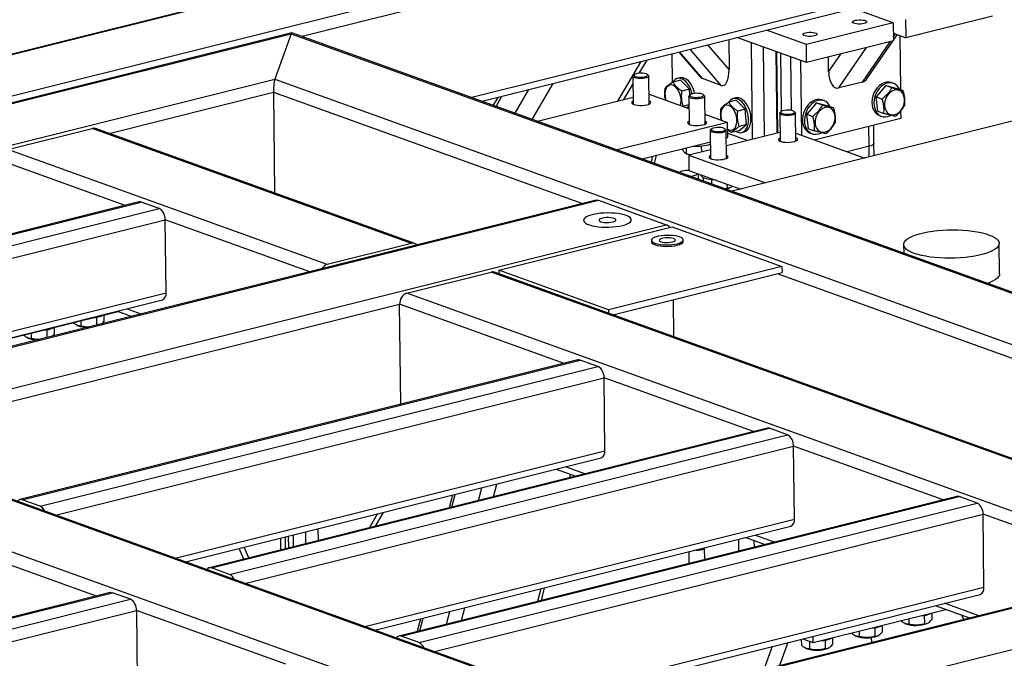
# Model space of a CAD drawing. Header units: millimetres. Extents: x 0 to 841, y 0 to 594.
# Tile 39 of 177: x 221 to 252, y 105 to 125. Entities that reach past the tile are written whole.
import ezdxf

# ---------------------------------------------------------------- set-up
doc = ezdxf.new("R2010")
doc.units = ezdxf.units.MM
doc.layers.add('TRAIT-FORT', color=4, linetype='Continuous', lineweight=25)

msp = doc.modelspace()

# ---------------------------------------------------------------- linework, layer by layer
at = {"layer": 'TRAIT-FORT', "color": 4, "linetype": 'Continuous', "lineweight": 25}
for p, q in [((242.504, 129.673), (184.771, 115.235)), ((242.348, 129.655), (184.788, 115.261)), ((247.284, 129.568), (184.253, 113.805)), ((247.709, 129.273), (230.078, 124.863)), ((268.462, 126.221), (243.59, 120.001)), ((247.746, 126.027), (235.414, 122.943)), ((235.734, 122.828), (247.484, 125.767)), ((248.652, 125.297), (247.403, 125.747)), ((248.652, 125.297), (245.925, 124.615)), ((248.652, 125.297), (248.658, 124.724)), ((249.041, 125.395), (249.048, 124.822)), ((251.775, 125.504), (249.048, 124.822)), ((245.925, 124.615), (244.676, 125.065)), ((229.757, 124.978), (140.452, 102.644)), ((140.608, 102.661), (229.74, 124.951)), ((229.74, 124.951), (229.222, 123.522)), ((229.74, 124.951), (298.936, 100.051)), ((299.125, 100.017), (229.761, 124.978)), ((243.486, 124.767), (243.497, 123.825)), ((245.931, 124.043), (243.741, 124.831)), ((248.658, 124.724), (245.931, 124.043)), ((247.684, 123.431), (248.553, 124.698)), ((247.848, 123.563), (248.643, 124.721)), ((248.655, 124.963), (249.048, 124.822)), ((248.657, 124.849), (248.719, 124.94)), ((248.658, 124.743), (248.779, 124.919)), ((248.858, 124.89), (248.878, 123.195)), ((241.915, 124.374), (242.575, 123.603)), ((242.657, 123.541), (241.939, 124.38)), ((243.253, 123.326), (242.279, 124.465)), ((243.497, 123.825), (242.831, 124.603)), ((244.189, 124.669), (244.224, 121.634)), ((244.614, 121.731), (244.582, 124.528)), ((245.003, 121.829), (244.974, 124.387)), ((244.99, 124.381), (245.019, 121.833)), ((245.931, 124.043), (245.925, 124.615)), ((246.943, 123.246), (247.813, 124.513)), ((240.006, 122.835), (240.731, 124.078)), ((240.675, 123.709), (240.918, 124.125)), ((241.697, 124.32), (241.707, 123.418)), ((245.115, 124.336), (245.136, 122.508)), ((245.429, 124.223), (245.448, 122.543)), ((245.742, 124.111), (245.769, 121.761)), ((246.625, 123.757), (246.62, 124.215)), ((246.625, 123.757), (247.006, 124.311)), ((145.389, 102.557), (229.222, 123.522)), ((229.222, 123.522), (294.156, 100.156)), ((240.477, 123.611), (240.487, 122.736)), ((240.522, 123.665), (240.489, 123.634)), ((240.964, 123.64), (240.931, 123.669)), ((240.987, 122.741), (240.977, 123.616)), ((241.965, 123.492), (241.731, 123.434)), ((241.953, 123.567), (241.875, 123.547)), ((241.965, 123.492), (242.25, 123.208)), ((243.253, 123.326), (242.657, 123.541)), ((236.771, 122.455), (237.203, 123.196)), ((237.311, 122.261), (237.967, 123.387)), ((240.193, 122.881), (240.48, 123.373)), ((242.25, 123.208), (242.017, 123.15)), ((242.267, 123.023), (242.25, 123.208)), ((247.684, 123.431), (246.943, 123.246)), ((248.422, 123.326), (248.121, 122.967)), ((248.422, 123.326), (248.61, 123.258)), ((248.422, 123.326), (248.777, 123.231)), ((248.661, 123.39), (248.599, 123.413)), ((248.777, 123.231), (248.965, 123.164)), ((224.015, 121.818), (229.18, 123.11)), ((229.18, 123.11), (229.216, 119.946)), ((229.18, 123.11), (238.889, 119.616)), ((236.227, 122.952), (236.082, 122.703)), ((236.176, 122.669), (236.36, 122.985)), ((237.475, 122.202), (240.484, 122.954)), ((240.983, 123.055), (242.236, 122.605)), ((242.232, 122.979), (242.242, 122.104)), ((242.277, 123.033), (242.244, 123.002)), ((242.719, 123.008), (242.686, 123.038)), ((242.742, 122.11), (242.732, 122.985)), ((243.72, 122.861), (243.486, 122.802)), ((243.708, 122.935), (243.63, 122.916)), ((243.72, 122.861), (244.005, 122.577)), ((246.48, 122.845), (246.417, 122.867)), ((248.121, 122.967), (248.309, 122.899)), ((248.173, 122.514), (248.121, 122.967)), ((242.235, 122.715), (242.06, 122.671)), ((242.168, 122.629), (242.236, 122.683)), ((244.005, 122.577), (243.772, 122.518)), ((244.049, 122.098), (244.005, 122.577)), ((245.574, 122.48), (245.541, 122.509)), ((246.241, 122.78), (245.939, 122.421)), ((246.241, 122.78), (246.429, 122.713)), ((246.241, 122.78), (246.595, 122.686)), ((246.595, 122.686), (246.783, 122.618)), ((248.173, 122.514), (248.361, 122.446)), ((248.886, 122.519), (248.888, 122.296)), ((242.738, 122.424), (243.452, 122.167)), ((245.087, 122.451), (245.097, 121.576)), ((245.132, 122.505), (245.099, 122.474)), ((245.597, 121.581), (245.587, 122.456)), ((245.939, 122.421), (246.127, 122.354)), ((245.992, 121.968), (245.939, 122.421)), ((246.171, 121.617), (248.888, 122.296)), ((248.226, 122.378), (248.289, 122.355)), ((220.84, 121.311), (223.489, 121.974)), ((233.518, 118.365), (223.489, 121.974)), ((233.622, 118.361), (223.594, 121.969)), ((243.452, 122.167), (239.982, 121.299)), ((242.906, 121.905), (242.916, 121.03)), ((242.951, 121.959), (242.918, 121.929)), ((243.393, 121.934), (243.359, 121.964)), ((243.416, 121.036), (243.406, 121.911)), ((243.457, 121.69), (243.452, 122.167)), ((243.806, 121.904), (243.573, 121.845)), ((243.806, 121.904), (244.049, 122.098)), ((244.049, 122.098), (243.815, 122.04)), ((245.992, 121.968), (246.18, 121.901)), ((247.899, 121.416), (247.892, 122.047)), ((248.048, 121.511), (248.042, 122.085)), ((243.408, 121.678), (243.457, 121.69)), ((245.094, 121.851), (243.411, 121.431)), ((243.456, 121.828), (244.088, 121.6)), ((243.896, 121.849), (243.974, 121.868)), ((245.594, 121.824), (247.761, 121.044)), ((246.045, 121.832), (246.107, 121.81)), ((230.868, 117.702), (220.84, 121.311)), ((240.767, 121.017), (242.909, 121.553)), ((242.028, 121.332), (242.028, 121.331)), ((242.151, 121.363), (242.153, 121.191)), ((242.913, 121.306), (242.228, 121.135)), ((242.623, 121.425), (242.626, 121.234)), ((247.899, 121.416), (247.207, 121.243)), ((247.903, 121.08), (247.899, 121.416)), ((248.053, 121.117), (248.048, 121.511)), ((224.521, 119.559), (220.609, 120.966)), ((241.056, 120.913), (241.105, 121.101)), ((241.151, 120.879), (241.216, 121.13)), ((242.126, 121.197), (242.163, 121.181)), ((242.228, 121.135), (242.233, 120.657)), ((242.228, 121.135), (244.645, 120.265)), ((242.233, 120.657), (243.865, 120.07)), ((242.533, 120.406), (242.532, 120.55)), ((242.56, 120.372), (242.533, 120.414)), ((242.622, 120.517), (242.622, 120.503)), ((242.682, 120.43), (242.683, 120.327)), ((242.939, 120.359), (242.941, 120.235)), ((243.433, 120.102), (243.359, 120.084)), ((243.431, 120.226), (243.433, 120.102)), ((243.516, 120.114), (243.535, 120.124)), ((239.323, 119.724), (155.957, 98.876)), ((156.027, 98.871), (239.393, 119.72)), ((224.956, 119.667), (207.425, 115.283)), ((207.495, 115.279), (225.025, 119.663)), ((208.059, 115.076), (225.589, 119.46)), ((225.589, 119.46), (225.025, 119.663)), ((239.393, 119.72), (241.524, 118.953)), ((208.539, 114.794), (225.78, 119.106)), ((225.806, 116.815), (225.78, 119.106)), ((230.319, 117.472), (225.78, 119.106)), ((158.158, 98.105), (241.524, 118.953)), ((236.258, 117.521), (241.712, 118.885)), ((241.712, 118.885), (245.159, 117.645)), ((233.518, 118.365), (230.868, 117.702)), ((241.055, 118.463), (241.055, 118.416)), ((242.055, 118.427), (242.055, 118.475)), ((248.982, 118.328), (248.985, 118.06)), ((251.993, 117.408), (251.982, 118.363)), ((245.159, 117.645), (239.705, 116.281)), ((245.159, 117.645), (245.161, 117.454)), ((233.375, 116.8), (236.024, 117.463)), ((259.842, 108.892), (236.024, 117.463)), ((259.947, 108.888), (236.129, 117.459)), ((239.705, 116.281), (236.258, 117.521)), ((236.258, 117.521), (236.259, 117.412)), ((239.841, 116.123), (245.161, 117.454)), ((245.006, 117.415), (265.214, 110.143)), ((212.306, 113.438), (225.806, 116.815)), ((257.193, 108.229), (233.375, 116.8)), ((212.625, 113.324), (225.691, 116.591)), ((215.903, 112.144), (233.145, 116.455)), ((233.181, 113.314), (233.145, 116.455)), ((238.31, 114.597), (233.145, 116.455)), ((241.738, 116.598), (241.751, 115.436)), ((220.129, 115.187), (224.3, 116.23)), ((223.619, 116.044), (223.622, 115.798)), ((223.852, 116.118), (223.854, 115.909)), ((224.278, 116.238), (224.731, 116.075)), ((225.02, 116.147), (224.567, 116.31)), ((239.705, 116.281), (239.707, 116.171)), ((222.294, 115.728), (222.296, 115.52)), ((223.008, 115.791), (223.025, 115.783)), ((223.129, 115.937), (223.131, 115.769)), ((221.449, 115.401), (221.467, 115.393)), ((221.571, 115.548), (221.573, 115.379)), ((222.06, 115.654), (222.063, 115.408)), ((238.745, 114.705), (221.214, 110.321)), ((221.283, 110.317), (238.814, 114.701)), ((221.848, 110.114), (239.378, 114.498)), ((239.378, 114.498), (238.814, 114.701)), ((222.328, 109.832), (239.569, 114.144)), ((239.596, 111.853), (239.569, 114.144)), ((244.265, 112.454), (239.569, 114.144)), ((239.195, 103.729), (215.377, 112.299)), ((244.699, 112.563), (227.168, 108.179)), ((227.238, 108.174), (244.768, 112.558)), ((227.802, 107.971), (245.332, 112.355)), ((245.332, 112.355), (244.768, 112.558)), ((239.3, 103.725), (215.482, 112.295)), ((228.282, 107.689), (245.524, 112.001)), ((245.55, 109.71), (245.524, 112.001)), ((250.219, 110.311), (245.524, 112.001)), ((226.095, 108.476), (239.596, 111.853)), ((236.546, 103.066), (212.728, 111.637)), ((226.414, 108.362), (239.48, 111.629)), ((238.067, 111.276), (238.677, 111.057)), ((238.966, 111.129), (238.356, 111.348)), ((238.493, 111.011), (238.519, 111.113)), ((238.604, 111.039), (238.615, 111.079)), ((236.096, 110.411), (236.199, 110.809)), ((234.805, 110.46), (234.702, 110.063)), ((234.786, 110.084), (234.888, 110.481)), ((235.628, 110.294), (235.731, 110.692)), ((265.648, 110.251), (182.282, 89.403)), ((182.351, 89.399), (265.718, 110.247)), ((221.848, 110.114), (221.283, 110.317)), ((250.653, 110.42), (233.123, 106.036)), ((233.192, 106.031), (250.723, 110.415)), ((233.757, 105.828), (251.287, 110.212)), ((251.287, 110.212), (250.723, 110.415)), ((232.202, 109.437), (232.455, 109.872)), ((232.389, 109.484), (232.642, 109.919)), ((234.237, 105.547), (251.478, 109.858)), ((251.504, 107.567), (251.478, 109.858)), ((256.644, 107.999), (251.478, 109.858)), ((232.049, 106.334), (245.55, 109.71)), ((184.482, 88.632), (267.848, 109.48)), ((229.799, 109.208), (229.803, 108.837)), ((230.188, 109.305), (230.193, 108.935)), ((230.578, 109.403), (230.582, 109.032)), ((232.368, 106.219), (245.435, 109.487)), ((244.92, 108.986), (244.31, 109.205)), ((223.618, 107.291), (218.922, 108.98)), ((229.413, 108.74), (229.409, 109.111)), ((229.563, 108.778), (229.559, 109.148)), ((229.662, 108.802), (229.658, 109.173)), ((243.788, 109.075), (243.792, 108.704)), ((244.021, 109.133), (244.631, 108.914)), ((244.291, 108.829), (244.289, 109.037)), ((228.255, 108.45), (228.103, 108.784)), ((228.41, 108.489), (228.258, 108.823)), ((242.23, 108.685), (242.234, 108.314)), ((242.733, 108.439), (242.729, 108.801)), ((227.802, 107.971), (227.238, 108.174)), ((224.052, 107.399), (201.847, 101.846)), ((201.916, 101.842), (224.121, 107.395)), ((224.686, 107.192), (224.121, 107.395)), ((237.488, 107.127), (237.591, 107.525)), ((237.599, 107.155), (237.702, 107.553)), ((238.004, 104.191), (251.504, 107.567)), ((202.481, 101.639), (224.686, 107.192)), ((238.323, 104.076), (251.389, 107.344)), ((251.344, 106.674), (250.265, 107.063)), ((202.961, 101.357), (224.877, 106.838)), ((224.877, 106.838), (224.903, 104.547)), ((229.572, 105.148), (224.877, 106.838)), ((234.623, 106.411), (234.726, 106.809)), ((235.091, 106.528), (235.194, 106.925)), ((246.14, 105.827), (250.311, 106.87)), ((249.863, 106.758), (249.866, 106.549)), ((249.976, 106.991), (251.055, 106.602)), ((233.8, 106.577), (233.697, 106.18)), ((233.78, 106.2), (233.883, 106.598)), ((249.018, 106.431), (249.036, 106.423)), ((249.141, 106.577), (249.142, 106.409)), ((249.63, 106.684), (249.633, 106.418)), ((249.716, 106.431), (249.736, 106.44)), ((250.871, 106.556), (250.81, 106.69)), ((251.026, 106.595), (251.016, 106.616)), ((247.582, 106.188), (247.584, 106.019)), ((248.072, 106.294), (248.075, 106.029)), ((248.305, 106.368), (248.307, 106.16)), ((233.757, 105.828), (233.192, 106.031)), ((245.338, 105.831), (245.084, 105.109)), ((245.766, 105.938), (245.768, 105.751)), ((245.805, 105.947), (246.14, 105.827)), ((245.831, 105.938), (245.823, 105.941)), ((246.023, 105.869), (246.026, 105.629)), ((246.14, 105.827), (246.138, 106.031)), ((246.513, 105.905), (246.517, 105.639)), ((246.747, 105.978), (246.749, 105.77)), ((247.46, 106.042), (247.478, 106.033)), ((247.978, 105.832), (247.976, 105.993)), ((248.158, 106.041), (248.178, 106.05)), ((244.846, 105.708), (244.592, 104.986)), ((245.902, 105.652), (245.92, 105.644)), ((246.599, 105.651), (246.619, 105.661))]:
    msp.add_line(p, q, dxfattribs=at)
at = {"layer": 'TRAIT-FORT', "color": 4, "linetype": 'Continuous', "lineweight": 25, "flags": 128}
for points in [[(247.456, 125.371), (247.511, 125.381), (247.573, 125.387), (247.637, 125.387), (247.698, 125.381), (247.751, 125.371), (247.791, 125.356), (247.815, 125.339), (247.822, 125.32), (247.811, 125.301), (247.782, 125.284), (247.738, 125.269), (247.683, 125.259), (247.621, 125.254), (247.557, 125.254), (247.496, 125.259), (247.444, 125.27), (247.404, 125.284), (247.379, 125.302), (247.372, 125.32), (247.384, 125.339), (247.412, 125.357), (247.456, 125.371)], [(245.898, 124.981), (245.953, 124.992), (246.015, 124.997), (246.079, 124.997), (246.14, 124.992), (246.192, 124.981), (246.233, 124.967), (246.257, 124.949), (246.264, 124.93), (246.252, 124.912), (246.224, 124.894), (246.18, 124.88), (246.125, 124.87), (246.063, 124.864), (245.999, 124.864), (245.938, 124.87), (245.886, 124.88), (245.845, 124.894), (245.821, 124.912), (245.814, 124.931), (245.826, 124.95), (245.854, 124.967), (245.898, 124.981)], [(240.903, 123.563), (240.849, 123.55), (240.786, 123.542), (240.718, 123.539), (240.651, 123.542), (240.59, 123.55), (240.538, 123.563), (240.501, 123.579), (240.481, 123.599), (240.479, 123.619), (240.489, 123.634)], [(240.878, 123.603), (240.916, 123.619), (240.938, 123.637), (240.941, 123.656), (240.924, 123.674), (240.89, 123.69), (240.842, 123.702), (240.783, 123.709), (240.719, 123.711), (240.657, 123.707), (240.6, 123.697), (240.554, 123.683), (240.524, 123.666), (240.512, 123.647), (240.519, 123.628), (240.544, 123.611), (240.586, 123.597), (240.64, 123.587), (240.702, 123.583), (240.766, 123.584), (240.826, 123.591), (240.878, 123.603)], [(240.964, 123.64), (240.965, 123.638), (240.977, 123.618), (240.97, 123.598), (240.944, 123.579), (240.903, 123.563)], [(242.334, 123.06), (242.321, 123.112), (242.29, 123.205), (242.251, 123.292), (242.203, 123.37), (242.149, 123.437), (242.09, 123.49), (242.029, 123.527), (241.968, 123.549), (241.907, 123.553), (241.85, 123.539), (241.798, 123.509), (241.752, 123.463), (241.732, 123.434)], [(242.413, 123.074), (242.399, 123.131), (242.368, 123.225), (242.329, 123.311), (242.28, 123.39), (242.227, 123.456), (242.168, 123.509), (242.107, 123.547), (242.046, 123.568), (241.985, 123.572), (241.953, 123.567)], [(241.967, 122.701), (241.979, 122.746), (241.988, 122.822), (241.986, 122.903), (241.973, 122.986), (241.95, 123.067), (241.917, 123.143), (241.877, 123.21), (241.83, 123.265), (241.779, 123.307), (241.726, 123.333), (241.674, 123.342), (241.624, 123.333), (241.579, 123.308), (241.541, 123.267), (241.512, 123.212), (241.492, 123.145), (241.483, 123.069), (241.485, 122.988), (241.485, 122.988)], [(248.599, 123.413), (248.589, 123.416), (248.516, 123.43), (248.44, 123.427), (248.363, 123.407), (248.288, 123.37), (248.217, 123.318), (248.152, 123.253), (248.095, 123.176), (248.049, 123.09), (248.014, 122.997)], [(248.856, 123.203), (248.827, 123.255), (248.777, 123.316), (248.718, 123.363), (248.651, 123.394), (248.579, 123.408), (248.503, 123.404), (248.426, 123.384), (248.351, 123.348), (248.28, 123.296), (248.215, 123.23), (248.158, 123.153), (248.112, 123.067), (248.077, 122.975)], [(248.383, 122.668), (248.399, 122.593), (248.427, 122.527), (248.468, 122.473), (248.518, 122.433), (248.576, 122.408), (248.639, 122.4), (248.705, 122.41), (248.77, 122.436), (248.832, 122.478), (248.888, 122.534), (248.935, 122.601), (248.972, 122.676), (248.997, 122.757), (249.008, 122.839), (249.006, 122.919), (248.99, 122.994), (248.962, 123.06), (248.921, 123.114), (248.871, 123.155), (248.813, 123.179), (248.75, 123.187), (248.684, 123.178), (248.619, 123.151), (248.557, 123.109), (248.501, 123.054), (248.454, 122.987), (248.417, 122.911), (248.392, 122.83), (248.381, 122.748), (248.383, 122.668)], [(240.486, 122.834), (240.486, 122.834), (240.453, 122.814), (240.438, 122.792), (240.441, 122.769), (240.463, 122.748), (240.503, 122.729)], [(240.503, 122.729), (240.557, 122.714), (240.622, 122.704), (240.695, 122.699), (240.77, 122.699), (240.843, 122.705), (240.909, 122.717), (240.965, 122.732), (241.006, 122.751), (241.031, 122.773), (241.036, 122.795), (241.023, 122.817), (240.992, 122.837), (240.986, 122.84)], [(241.485, 122.988), (241.498, 122.906), (241.507, 122.867)], [(242.658, 122.931), (242.604, 122.918), (242.54, 122.91), (242.473, 122.908), (242.406, 122.91), (242.345, 122.918), (242.293, 122.931), (242.256, 122.948), (242.236, 122.967), (242.234, 122.987), (242.244, 123.002)], [(242.633, 122.972), (242.671, 122.987), (242.693, 123.005), (242.696, 123.025), (242.679, 123.043), (242.645, 123.059), (242.597, 123.071), (242.538, 123.078), (242.474, 123.079), (242.412, 123.075), (242.354, 123.066), (242.309, 123.052), (242.279, 123.035), (242.267, 123.016), (242.274, 122.997), (242.299, 122.98), (242.341, 122.966), (242.395, 122.956), (242.457, 122.951), (242.521, 122.953), (242.581, 122.96), (242.633, 122.972)], [(242.719, 123.008), (242.72, 123.007), (242.732, 122.987), (242.724, 122.967), (242.699, 122.948), (242.658, 122.931)], [(243.718, 121.882), (243.773, 121.856), (243.834, 121.843), (243.893, 121.848), (243.948, 121.87), (243.997, 121.908), (244.038, 121.962), (244.071, 122.029), (244.094, 122.107), (244.106, 122.194), (244.107, 122.288), (244.097, 122.384), (244.076, 122.48), (244.045, 122.574), (244.006, 122.66), (243.958, 122.739), (243.904, 122.805), (243.845, 122.858), (243.784, 122.896), (243.723, 122.917), (243.662, 122.921), (243.605, 122.908), (243.553, 122.878), (243.507, 122.831), (243.486, 122.801)], [(243.974, 121.868), (244.026, 121.889), (244.075, 121.928), (244.116, 121.981), (244.149, 122.048), (244.172, 122.127), (244.184, 122.214), (244.185, 122.307), (244.175, 122.404), (244.154, 122.5), (244.123, 122.593), (244.083, 122.68), (244.035, 122.758), (243.982, 122.825), (243.923, 122.878), (243.862, 122.915), (243.801, 122.937), (243.74, 122.941), (243.708, 122.935)], [(246.417, 122.867), (246.407, 122.871), (246.335, 122.885), (246.259, 122.881), (246.182, 122.861), (246.107, 122.825), (246.035, 122.773), (245.97, 122.707), (245.914, 122.63), (245.867, 122.544), (245.833, 122.452)], [(246.674, 122.657), (246.645, 122.71), (246.596, 122.771), (246.537, 122.817), (246.47, 122.848), (246.397, 122.862), (246.321, 122.859), (246.245, 122.839), (246.169, 122.802), (246.098, 122.75), (246.033, 122.685), (245.976, 122.608), (245.93, 122.521), (245.895, 122.429)], [(248.014, 122.997), (247.992, 122.902), (247.984, 122.806), (247.989, 122.713), (248.008, 122.626), (248.04, 122.548), (248.084, 122.48), (248.139, 122.426), (248.202, 122.388), (248.226, 122.378)], [(248.077, 122.975), (248.055, 122.879), (248.047, 122.783), (248.052, 122.691), (248.071, 122.603), (248.103, 122.525), (248.147, 122.458), (248.201, 122.404), (248.264, 122.365), (248.334, 122.343), (248.409, 122.337), (248.486, 122.349), (248.562, 122.377), (248.576, 122.384)], [(243.455, 121.948), (243.5, 121.927), (243.552, 121.918), (243.601, 121.927), (243.646, 121.952), (243.685, 121.993), (243.714, 122.048), (243.734, 122.115), (243.743, 122.19), (243.741, 122.271), (243.728, 122.354), (243.705, 122.435), (243.672, 122.511), (243.632, 122.578), (243.585, 122.634), (243.534, 122.675), (243.481, 122.701), (243.429, 122.71), (243.379, 122.702), (243.334, 122.676), (243.296, 122.635), (243.267, 122.58), (243.247, 122.513), (243.238, 122.438), (243.24, 122.357), (243.24, 122.357)], [(245.519, 122.523), (245.478, 122.537), (245.424, 122.546), (245.363, 122.551), (245.298, 122.55), (245.237, 122.543), (245.186, 122.531), (245.147, 122.515), (245.126, 122.497), (245.123, 122.478), (245.139, 122.46), (245.173, 122.444), (245.221, 122.432), (245.279, 122.425), (245.343, 122.423), (245.406, 122.427), (245.463, 122.437), (245.509, 122.45), (245.539, 122.468), (245.552, 122.486), (245.545, 122.505), (245.519, 122.523)], [(246.201, 122.122), (246.217, 122.048), (246.246, 121.982), (246.286, 121.927), (246.337, 121.887), (246.395, 121.862), (246.458, 121.855), (246.523, 121.864), (246.589, 121.891), (246.65, 121.932), (246.706, 121.988), (246.754, 122.055), (246.79, 122.131), (246.815, 122.211), (246.827, 122.294), (246.825, 122.374), (246.809, 122.448), (246.78, 122.515), (246.74, 122.569), (246.689, 122.609), (246.631, 122.634), (246.568, 122.641), (246.503, 122.632), (246.438, 122.606), (246.376, 122.564), (246.32, 122.508), (246.272, 122.441), (246.235, 122.366), (246.211, 122.285), (246.199, 122.203), (246.201, 122.122)], [(242.241, 122.203), (242.241, 122.203), (242.208, 122.182), (242.193, 122.16), (242.196, 122.138), (242.218, 122.117), (242.258, 122.098)], [(242.258, 122.098), (242.312, 122.083), (242.377, 122.073), (242.45, 122.067), (242.525, 122.068), (242.598, 122.074), (242.664, 122.085), (242.72, 122.101), (242.761, 122.12), (242.786, 122.141), (242.791, 122.164), (242.778, 122.186), (242.747, 122.206), (242.741, 122.209)], [(243.24, 122.357), (243.253, 122.274), (243.263, 122.235)], [(245.574, 122.48), (245.577, 122.477), (245.587, 122.457), (245.578, 122.437), (245.552, 122.418), (245.509, 122.401), (245.454, 122.389), (245.39, 122.381), (245.322, 122.379), (245.255, 122.382), (245.195, 122.391), (245.144, 122.404), (245.109, 122.421), (245.09, 122.44), (245.089, 122.461), (245.099, 122.474)], [(245.833, 122.452), (245.811, 122.356), (245.802, 122.26), (245.808, 122.168), (245.827, 122.08), (245.859, 122.002), (245.903, 121.935), (245.957, 121.881), (246.02, 121.842), (246.045, 121.832)], [(245.895, 122.429), (245.873, 122.334), (245.865, 122.238), (245.87, 122.145), (245.889, 122.058), (245.921, 121.98), (245.965, 121.912), (246.02, 121.858), (246.083, 121.82), (246.153, 121.797), (246.228, 121.792), (246.304, 121.803), (246.381, 121.832), (246.394, 121.839)], [(243.393, 121.934), (243.396, 121.931), (243.405, 121.911), (243.397, 121.891), (243.37, 121.872), (243.327, 121.856), (243.272, 121.843), (243.208, 121.836), (243.14, 121.834), (243.073, 121.837), (243.013, 121.845), (242.963, 121.859), (242.927, 121.876), (242.908, 121.895), (242.908, 121.915), (242.918, 121.929)], [(243.338, 121.977), (243.296, 121.991), (243.243, 122.001), (243.181, 122.005), (243.117, 122.004), (243.056, 121.997), (243.004, 121.986), (242.966, 121.97), (242.944, 121.952), (242.941, 121.932), (242.958, 121.914), (242.991, 121.898), (243.04, 121.886), (243.098, 121.879), (243.161, 121.878), (243.225, 121.881), (243.282, 121.891), (243.327, 121.905), (243.358, 121.922), (243.37, 121.941), (243.363, 121.96), (243.338, 121.977)], [(245.096, 121.675), (245.077, 121.664), (245.053, 121.643), (245.047, 121.62), (245.06, 121.598), (245.091, 121.578), (245.138, 121.561), (245.198, 121.549), (245.268, 121.541), (245.343, 121.538), (245.417, 121.542), (245.488, 121.55), (245.549, 121.564), (245.598, 121.582), (245.631, 121.602), (245.646, 121.624), (245.642, 121.647), (245.619, 121.668), (245.596, 121.68)], [(248.048, 121.511), (248.046, 121.498), (248.03, 121.475), (247.999, 121.453), (247.955, 121.433), (247.899, 121.416)], [(248.048, 121.511), (248.046, 121.498), (248.03, 121.475), (247.999, 121.453), (247.955, 121.433), (247.899, 121.416)], [(242.914, 121.129), (242.896, 121.119), (242.871, 121.097), (242.866, 121.075), (242.879, 121.053), (242.909, 121.033), (242.957, 121.016), (243.017, 121.003), (243.087, 120.995), (243.161, 120.993), (243.236, 120.996), (243.306, 121.005), (243.367, 121.019), (243.416, 121.036), (243.449, 121.057), (243.464, 121.079), (243.46, 121.101), (243.438, 121.122), (243.414, 121.135)], [(242.533, 120.406), (242.529, 120.391), (242.525, 120.385)], [(243.096, 120.347), (243.046, 120.349), (242.952, 120.357), (242.866, 120.37), (242.789, 120.388), (242.724, 120.41), (242.675, 120.434), (242.64, 120.462), (242.624, 120.49), (242.622, 120.503)], [(239.323, 119.724), (239.356, 119.727), (239.393, 119.72)], [(225.025, 119.663), (224.988, 119.67), (224.956, 119.667)], [(240.145, 118.929), (240.229, 118.953), (240.299, 118.981), (240.356, 119.011), (240.396, 119.044), (240.419, 119.077), (240.425, 119.112), (240.413, 119.145), (240.384, 119.178), (240.338, 119.209), (240.277, 119.237), (240.202, 119.263), (240.114, 119.284), (240.016, 119.3), (239.91, 119.312), (239.799, 119.32), (239.684, 119.321), (239.57, 119.318), (239.457, 119.31), (239.351, 119.296), (239.251, 119.278), (239.162, 119.255), (239.084, 119.229), (239.021, 119.2), (238.972, 119.169), (238.941, 119.135), (238.926, 119.101), (238.929, 119.067), (238.95, 119.034), (238.987, 119.002), (239.041, 118.972), (239.109, 118.945), (239.191, 118.922), (239.284, 118.903), (239.387, 118.889), (239.495, 118.879), (239.608, 118.875), (239.723, 118.876), (239.837, 118.882), (239.947, 118.893), (240.051, 118.908), (240.145, 118.929)], [(240.145, 118.929), (240.229, 118.953), (240.299, 118.981), (240.356, 119.011), (240.396, 119.044), (240.419, 119.077), (240.425, 119.112), (240.413, 119.145), (240.384, 119.178), (240.338, 119.209), (240.277, 119.237), (240.202, 119.263), (240.114, 119.284), (240.016, 119.3), (239.91, 119.312), (239.799, 119.32), (239.684, 119.321), (239.57, 119.318), (239.457, 119.31), (239.351, 119.296), (239.251, 119.278), (239.162, 119.255), (239.084, 119.229), (239.021, 119.2), (238.972, 119.169), (238.941, 119.135), (238.926, 119.101), (238.929, 119.067), (238.95, 119.034), (238.987, 119.002), (239.041, 118.972), (239.109, 118.945), (239.191, 118.922), (239.284, 118.903), (239.387, 118.889), (239.495, 118.879), (239.608, 118.875), (239.723, 118.876), (239.837, 118.882), (239.947, 118.893), (240.051, 118.908), (240.145, 118.929)], [(239.84, 119.039), (239.887, 119.054), (239.92, 119.072), (239.936, 119.092), (239.934, 119.113), (239.915, 119.132), (239.88, 119.149), (239.83, 119.163), (239.77, 119.172), (239.704, 119.176), (239.635, 119.175), (239.569, 119.168), (239.511, 119.157), (239.463, 119.142), (239.43, 119.124), (239.414, 119.104), (239.416, 119.083), (239.435, 119.064), (239.471, 119.047), (239.52, 119.033), (239.58, 119.024), (239.647, 119.02), (239.715, 119.021), (239.781, 119.028), (239.84, 119.039)], [(241.869, 118.356), (241.937, 118.377), (241.991, 118.4), (242.029, 118.427), (242.05, 118.455), (242.054, 118.483), (242.039, 118.511), (242.008, 118.537), (241.959, 118.561), (241.896, 118.581), (241.821, 118.598), (241.736, 118.61), (241.644, 118.617), (241.549, 118.618), (241.455, 118.614), (241.364, 118.605), (241.28, 118.591), (241.206, 118.572), (241.144, 118.55), (241.098, 118.525), (241.068, 118.497), (241.055, 118.469), (241.061, 118.441), (241.084, 118.414), (241.125, 118.389), (241.181, 118.366), (241.25, 118.348), (241.331, 118.334), (241.419, 118.324), (241.513, 118.32), (241.608, 118.321), (241.701, 118.328), (241.789, 118.34), (241.869, 118.356)], [(241.715, 118.412), (241.762, 118.427), (241.795, 118.446), (241.809, 118.466), (241.805, 118.487), (241.782, 118.506), (241.742, 118.523), (241.689, 118.535), (241.625, 118.543), (241.556, 118.545), (241.488, 118.542), (241.424, 118.533), (241.369, 118.519), (241.329, 118.502), (241.306, 118.482), (241.3, 118.462), (241.314, 118.442), (241.346, 118.423), (241.393, 118.409), (241.452, 118.398), (241.519, 118.394), (241.588, 118.394), (241.655, 118.4), (241.715, 118.412)], [(249.314, 118.053), (249.219, 118.092), (249.139, 118.133), (249.075, 118.177), (249.027, 118.222), (248.996, 118.27), (248.983, 118.318), (248.987, 118.366), (249.009, 118.414), (249.048, 118.462), (249.104, 118.508), (249.176, 118.552), (249.263, 118.593), (249.365, 118.632), (249.48, 118.668), (249.606, 118.699), (249.743, 118.727), (249.889, 118.75), (250.041, 118.768), (250.199, 118.781), (250.36, 118.79), (250.522, 118.793), (250.684, 118.79), (250.844, 118.783), (250.999, 118.77), (251.148, 118.753), (251.289, 118.731), (251.421, 118.704), (251.542, 118.673), (251.651, 118.638), (251.745, 118.6), (251.825, 118.558), (251.89, 118.515), (251.937, 118.469), (251.968, 118.422), (251.981, 118.374), (251.977, 118.325), (251.955, 118.277), (251.916, 118.23), (251.86, 118.184), (251.788, 118.14), (251.701, 118.098), (251.599, 118.059), (251.484, 118.024), (251.358, 117.992), (251.221, 117.964), (251.075, 117.941), (250.923, 117.923), (250.766, 117.91), (250.604, 117.902), (250.442, 117.899), (250.28, 117.901), (250.12, 117.908), (249.965, 117.921), (249.816, 117.938), (249.675, 117.961), (249.543, 117.987), (249.422, 118.019), (249.314, 118.053)], [(241.055, 118.416), (241.062, 118.393), (241.085, 118.366), (241.125, 118.341), (241.181, 118.319), (241.251, 118.3), (241.331, 118.286), (241.42, 118.277), (241.513, 118.273), (241.609, 118.274), (241.702, 118.28), (241.79, 118.292), (241.869, 118.308)], [(241.869, 118.308), (241.937, 118.329), (241.991, 118.353), (242.03, 118.379), (242.051, 118.407), (242.055, 118.427)], [(251.993, 117.408), (251.988, 117.371), (251.966, 117.322), (251.927, 117.275), (251.871, 117.229), (251.799, 117.185), (251.712, 117.143), (251.625, 117.11)], [(238.814, 114.701), (238.778, 114.708), (238.745, 114.705)], [(244.768, 112.558), (244.732, 112.566), (244.699, 112.563)], [(250.723, 110.415), (250.686, 110.423), (250.653, 110.42)], [(244.073, 109.115), (244.022, 109.113), (243.955, 109.117)], [(242.727, 108.809), (242.729, 108.801), (242.72, 108.781), (242.693, 108.762), (242.65, 108.746), (242.595, 108.734), (242.531, 108.726), (242.463, 108.724), (242.397, 108.727)], [(224.052, 107.399), (224.085, 107.402), (224.121, 107.395)]]:
    msp.add_lwpolyline(points, dxfattribs=at)
at = {"layer": 'TRAIT-FORT', "color": 4, "linetype": 'Continuous', "lineweight": 25}
for centre, radius, start, end in [((223.535, 121.803), 0.177, 70.5204, 105.0026), ((242.485, 122.937), 1.518, 266.2699, 286.2627), ((242.366, 121.665), 0.525, 247.1867, 260.3174), ((242.23, 119.797), 0.863, 89.8225, 103.0333), ((242.077, 120.408), 0.234, 100.2603, 126.6915), ((242.28, 120.919), 0.44, 267.3447, 303.5803), ((243.292, 120.621), 0.554, 279.6687, 293.8653), ((225.395, 119.126), 0.386, 356.9484, 59.8032), ((241.431, 118.731), 0.241, 33.7615, 67.1855), ((233.563, 118.196), 0.175, 43.0642, 105.0753), ((230.959, 117.413), 0.303, 107.3025, 149.4715), ((236.07, 117.292), 0.177, 70.5204, 105.0026), ((225.6, 116.78), 0.209, 295.8841, 9.6233), ((233.495, 116.471), 0.35, 109.9676, 182.5302), ((223.459, 116.933), 0.905, 272.257, 295.736), ((221.901, 116.543), 0.904, 272.2478, 295.7452), ((223.321, 116.591), 0.86, 249.9135, 272.4995), ((221.763, 116.204), 0.863, 249.9458, 272.4672), ((239.184, 114.164), 0.386, 356.9484, 59.8032), ((245.138, 112.021), 0.386, 356.9881, 59.7636), ((239.389, 111.818), 0.209, 295.8841, 9.6233), ((221.243, 110.203), 0.121, 70.4856, 151.4907), ((251.092, 109.879), 0.386, 356.9881, 59.7636), ((221.723, 109.85), 0.292, 20.3061, 64.7195), ((245.343, 109.675), 0.21, 296.0452, 9.4622), ((227.198, 108.06), 0.121, 70.4856, 151.4907), ((227.677, 107.707), 0.293, 20.3709, 64.6547), ((251.295, 107.534), 0.212, 296.3437, 9.1637), ((224.491, 106.858), 0.386, 356.9881, 59.7636), ((249.467, 107.587), 0.919, 272.4343, 295.5587), ((249.366, 107.363), 0.996, 250.7056, 290.6016), ((247.909, 107.196), 0.918, 272.425, 295.568), ((233.152, 105.918), 0.121, 70.3965, 151.5799), ((233.631, 105.563), 0.293, 20.4169, 64.6087), ((246.35, 106.807), 0.919, 272.4343, 295.5587), ((247.807, 106.974), 0.996, 250.7134, 290.5967), ((246.249, 106.584), 0.996, 250.7056, 290.6016)]:
    msp.add_arc(centre, radius, start, end, dxfattribs=at)
for centre, major_axis, ratio, start_param, end_param in [((229.743, 124.665), (0.016, 0.313), 0.137561, 6.241374, 6.704939), ((229.743, 124.665), (0.016, 0.313), 0.137561, 6.241374, 6.704939), ((243.246, 123.915), (-0.054, 0.595), 0.411526, 2.952391, 4.523188), ((246.937, 123.835), (0.047, 0.593), 0.519306, 1.743394, 3.31419), ((229.225, 123.236), (0.016, 0.313), 0.137561, 0.421754, 1.99255), ((229.225, 123.236), (0.016, 0.313), 0.137561, 0.421754, 1.99255), ((242.651, 124.129), (-0.054, 0.595), 0.411526, 2.616464, 2.952391), ((247.677, 124.02), (0.047, 0.593), 0.519306, 3.31419, 3.875482)]:
    msp.add_ellipse(centre, major_axis=major_axis, ratio=ratio, start_param=start_param, end_param=end_param, dxfattribs=at)
for points, knots in [([(241.506, 122.867), (241.499, 122.891), (241.481, 122.952), (241.475, 123.062), (241.48, 123.163), (241.487, 123.223), (241.489, 123.24)], [0, 0, 0, 0, 0.2003209, 0.5284269, 0.8653617, 1, 1, 1, 1]), ([(241.731, 123.434), (241.702, 123.415), (241.642, 123.377), (241.573, 123.324), (241.521, 123.279), (241.5, 123.253), (241.489, 123.24)], [0, 0, 0, 0, 0.265356, 0.53523, 0.76643, 1, 1, 1, 1]), ([(241.731, 123.434), (241.748, 123.407), (241.78, 123.353), (241.848, 123.277), (241.928, 123.209), (241.987, 123.17), (242.017, 123.15)], [0, 0, 0, 0, 0.264526, 0.534863, 0.76567, 1, 1, 1, 1]), ([(242.06, 122.671), (242.043, 122.729), (242.014, 122.825), (242.003, 122.971), (242.007, 123.073), (242.014, 123.133), (242.017, 123.15)], [0, 0, 0, 0, 0.385583, 0.637628, 0.896593, 1, 1, 1, 1]), ([(248.61, 123.258), (248.591, 123.224), (248.552, 123.156), (248.479, 123.061), (248.396, 122.975), (248.338, 122.925), (248.309, 122.899)], [0, 0, 0, 0, 0.2644856, 0.5349344, 0.7652071, 1, 1, 1, 1]), ([(248.61, 123.258), (248.648, 123.247), (248.724, 123.226), (248.822, 123.199), (248.902, 123.179), (248.944, 123.169), (248.965, 123.164)], [0, 0, 0, 0, 0.26471, 0.535175, 0.765455, 1, 1, 1, 1]), ([(249.017, 122.711), (249.02, 122.765), (249.025, 122.855), (249.007, 122.993), (248.986, 123.09), (248.969, 123.147), (248.965, 123.164)], [0, 0, 0, 0, 0.38548, 0.637516, 0.896269, 1, 1, 1, 1]), ([(248.361, 122.446), (248.364, 122.5), (248.369, 122.59), (248.352, 122.729), (248.33, 122.826), (248.313, 122.883), (248.309, 122.899)], [0, 0, 0, 0, 0.385527, 0.637516, 0.896315, 1, 1, 1, 1]), ([(243.261, 122.236), (243.254, 122.259), (243.236, 122.321), (243.23, 122.43), (243.235, 122.531), (243.242, 122.591), (243.244, 122.608)], [0, 0, 0, 0, 0.2003209, 0.5284269, 0.8653617, 1, 1, 1, 1]), ([(243.486, 122.802), (243.457, 122.783), (243.397, 122.745), (243.328, 122.693), (243.276, 122.647), (243.255, 122.621), (243.244, 122.608)], [0, 0, 0, 0, 0.265356, 0.53523, 0.76643, 1, 1, 1, 1]), ([(243.486, 122.802), (243.503, 122.776), (243.535, 122.721), (243.603, 122.646), (243.683, 122.578), (243.742, 122.538), (243.772, 122.518)], [0, 0, 0, 0, 0.264526, 0.534863, 0.76567, 1, 1, 1, 1]), ([(243.815, 122.04), (243.798, 122.097), (243.769, 122.193), (243.758, 122.34), (243.762, 122.442), (243.769, 122.501), (243.772, 122.518)], [0, 0, 0, 0, 0.385583, 0.637628, 0.896593, 1, 1, 1, 1]), ([(246.429, 122.713), (246.41, 122.679), (246.371, 122.611), (246.297, 122.516), (246.215, 122.429), (246.157, 122.379), (246.127, 122.354)], [0, 0, 0, 0, 0.2644856, 0.5349344, 0.7652071, 1, 1, 1, 1]), ([(246.429, 122.713), (246.466, 122.702), (246.543, 122.68), (246.64, 122.654), (246.721, 122.633), (246.762, 122.623), (246.783, 122.618)], [0, 0, 0, 0, 0.26471, 0.535175, 0.765455, 1, 1, 1, 1]), ([(246.836, 122.165), (246.839, 122.219), (246.843, 122.309), (246.826, 122.448), (246.805, 122.545), (246.788, 122.602), (246.783, 122.618)], [0, 0, 0, 0, 0.38548, 0.637516, 0.896269, 1, 1, 1, 1]), ([(248.716, 122.352), (248.749, 122.381), (248.815, 122.439), (248.899, 122.53), (248.967, 122.622), (249, 122.681), (249.017, 122.711)], [0, 0, 0, 0, 0.264465, 0.534921, 0.765229, 1, 1, 1, 1]), ([(246.18, 121.901), (246.183, 121.955), (246.187, 122.045), (246.17, 122.183), (246.148, 122.28), (246.132, 122.337), (246.127, 122.354)], [0, 0, 0, 0, 0.385527, 0.637516, 0.896315, 1, 1, 1, 1]), ([(248.716, 122.352), (248.692, 122.358), (248.643, 122.369), (248.557, 122.392), (248.461, 122.418), (248.395, 122.437), (248.361, 122.446)], [0, 0, 0, 0, 0.264696, 0.534833, 0.765469, 1, 1, 1, 1]), ([(243.573, 121.845), (243.538, 121.868), (243.496, 121.895), (243.461, 121.927), (243.454, 121.933)], [0, 0, 0, 0, 0.798481, 1, 1, 1, 1]), ([(243.573, 121.845), (243.585, 121.86), (243.611, 121.89), (243.667, 121.939), (243.737, 121.989), (243.789, 122.023), (243.815, 122.04)], [0, 0, 0, 0, 0.26502, 0.534582, 0.765542, 1, 1, 1, 1]), ([(246.534, 121.806), (246.51, 121.812), (246.462, 121.824), (246.375, 121.846), (246.279, 121.872), (246.213, 121.891), (246.18, 121.901)], [0, 0, 0, 0, 0.264696, 0.534833, 0.765469, 1, 1, 1, 1]), ([(246.534, 121.806), (246.567, 121.835), (246.634, 121.893), (246.718, 121.984), (246.785, 122.076), (246.819, 122.135), (246.836, 122.165)], [0, 0, 0, 0, 0.264465, 0.534921, 0.765229, 1, 1, 1, 1]), ([(242.153, 121.191), (242.142, 121.193), (242.121, 121.196), (242.088, 121.225), (242.057, 121.271), (242.038, 121.311), (242.028, 121.331)], [0, 0, 0, 0, 0.264575, 0.535132, 0.764387, 1, 1, 1, 1]), ([(242.153, 121.191), (242.194, 121.176), (242.241, 121.159), (242.29, 121.153), (242.297, 121.152)], [0, 0, 0, 0, 0.868277, 1, 1, 1, 1]), ([(243.433, 120.102), (243.453, 120.103), (243.494, 120.105), (243.55, 120.127), (243.584, 120.156), (243.597, 120.166)], [0, 0, 0, 0, 0.376251, 0.759695, 1, 1, 1, 1]), ([(223.131, 115.769), (223.099, 115.77), (223.045, 115.771), (222.966, 115.811), (222.918, 115.848), (222.892, 115.873), (222.888, 115.877)], [0, 0, 0, 0, 0.408319, 0.675228, 0.949249, 1, 1, 1, 1]), ([(223.39, 115.74), (223.38, 115.739), (223.332, 115.734), (223.244, 115.744), (223.169, 115.76), (223.131, 115.769)], [0, 0, 0, 0, 0.118546, 0.554831, 1, 1, 1, 1]), ([(223.779, 115.837), (223.786, 115.842), (223.812, 115.861), (223.837, 115.889), (223.854, 115.909)], [0, 0, 0, 0, 0.287945, 1, 1, 1, 1]), ([(221.573, 115.379), (221.54, 115.38), (221.486, 115.382), (221.408, 115.421), (221.36, 115.459), (221.333, 115.483), (221.329, 115.487)], [0, 0, 0, 0, 0.408319, 0.675203, 0.949249, 1, 1, 1, 1]), ([(222.22, 115.447), (222.228, 115.452), (222.254, 115.471), (222.278, 115.5), (222.296, 115.52)], [0, 0, 0, 0, 0.2875657, 1, 1, 1, 1]), ([(221.832, 115.35), (221.822, 115.349), (221.773, 115.345), (221.686, 115.354), (221.611, 115.371), (221.573, 115.379)], [0, 0, 0, 0, 0.118546, 0.555116, 1, 1, 1, 1]), ([(249.142, 106.409), (249.11, 106.41), (249.056, 106.411), (248.977, 106.451), (248.929, 106.488), (248.903, 106.513), (248.899, 106.517)], [0, 0, 0, 0, 0.408319, 0.675228, 0.949249, 1, 1, 1, 1]), ([(249.633, 106.418), (249.653, 106.419), (249.695, 106.421), (249.755, 106.447), (249.813, 106.491), (249.848, 106.53), (249.866, 106.549)], [0, 0, 0, 0, 0.264255, 0.534924, 0.765317, 1, 1, 1, 1]), ([(247.584, 106.019), (247.552, 106.02), (247.498, 106.022), (247.419, 106.061), (247.371, 106.099), (247.345, 106.123), (247.341, 106.127)], [0, 0, 0, 0, 0.408319, 0.675203, 0.949249, 1, 1, 1, 1]), ([(248.075, 106.029), (248.095, 106.029), (248.137, 106.031), (248.196, 106.058), (248.254, 106.102), (248.29, 106.14), (248.307, 106.16)], [0, 0, 0, 0, 0.264428, 0.535098, 0.765316, 1, 1, 1, 1]), ([(249.633, 106.418), (249.591, 106.407), (249.505, 106.384), (249.377, 106.374), (249.255, 106.383), (249.18, 106.4), (249.142, 106.409)], [0, 0, 0, 0, 0.264026, 0.535227, 0.765271, 1, 1, 1, 1]), ([(248.075, 106.029), (248.032, 106.017), (247.947, 105.994), (247.819, 105.984), (247.697, 105.993), (247.622, 106.01), (247.584, 106.019)], [0, 0, 0, 0, 0.264066, 0.535154, 0.765385, 1, 1, 1, 1]), ([(246.026, 105.629), (245.993, 105.63), (245.939, 105.632), (245.861, 105.671), (245.808, 105.713), (245.777, 105.742), (245.768, 105.751)], [0, 0, 0, 0, 0.385443, 0.637399, 0.896068, 1, 1, 1, 1]), ([(246.517, 105.639), (246.474, 105.627), (246.388, 105.604), (246.261, 105.595), (246.139, 105.603), (246.064, 105.621), (246.026, 105.629)], [0, 0, 0, 0, 0.264026, 0.535227, 0.765271, 1, 1, 1, 1]), ([(246.517, 105.639), (246.537, 105.64), (246.578, 105.641), (246.638, 105.668), (246.696, 105.712), (246.731, 105.75), (246.749, 105.77)], [0, 0, 0, 0, 0.264255, 0.534924, 0.765317, 1, 1, 1, 1])]:
    msp.add_open_spline(points, degree=3, knots=knots, dxfattribs=at)

doc.saveas('drawing.dxf')
